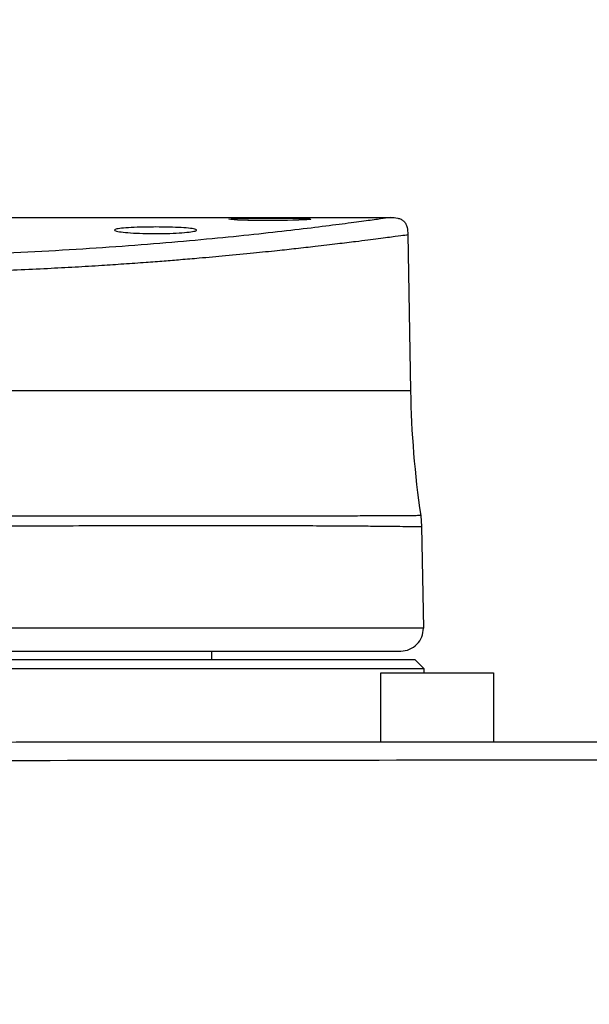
# Model space of a CAD drawing. Header units: millimetres. Extents: x 7590 to 10884, y -1862 to 419.
# Tile 50 of 83: x 8760 to 8825, y -777 to -663. Entities that reach past the tile are written whole.
import ezdxf

# ---------------------------------------------------------------- set-up
doc = ezdxf.new("R2010")
doc.units = ezdxf.units.MM
doc.header["$PDSIZE"] = -1
doc.styles.get("Standard").update_dxf_attribs({"font": 'times.ttf'})
doc.dimstyles.new('ISO-25', dxfattribs={"dimtxt": 18, "dimasz": 15, "dimexe": 1.25, "dimexo": 0.625, "dimtad": 1, "dimtoh": 1, "dimtxsty": 'Standard', "dimcen": 2.5, "dimadec": 0, "dimazin": 0, "dimtfac": 1, "dimtmove": 0, "dimatfit": 3, "dimfxl": 1, "dimarcsym": 0})

# ---------------------------------------------------------------- blocks, each defined once
blk = doc.blocks.new('*D94')
at = {"color": 0, "lineweight": -2}
for p, q in [((8775.98, -326.91), (9059.26, -326.91)), ((9058.01, -338.91), (9058.01, -901.27)), ((8879.77, -913.27), (9059.26, -913.27))]:
    blk.add_line(p, q, dxfattribs=at)
at = {"color": 0}
for points in [[(9060.01, -338.91), (9056.01, -338.91), (9058.01, -326.91)], [(9056.01, -901.27), (9060.01, -901.27), (9058.01, -913.27)]]:
    blk.add_solid(points, dxfattribs=at)
at = {"layer": 'Defpoints', "color": 0}
for p in [(8775.35, -326.91), (8879.14, -913.27), (9058.01, -913.27)]:
    blk.add_point(p, dxfattribs=at)
at = {"color": 0, "insert": (9047.5, -620.09), "char_height": 15, "attachment_point": 5, "rotation": 90}
blk.add_mtext('{\\f宋体|b0|i0|c134|p2;最大值}b', dxfattribs=at)

msp = doc.modelspace()

# ---------------------------------------------------------------- linework, layer by layer
at = {"color": 7, "lineweight": 25}
for p, q in [((8474.142, -686.269), (8802.354, -686.269)), ((8804.303, -688.185), (8804.618, -706.274)), ((8804.618, -706.269), (8727.772, -706.269)), ((8805.788, -720.652), (8805.892, -721.921)), ((8805.892, -721.921), (8806.096, -733.624)), ((8727.967, -736.269), (8803.496, -736.269)), ((8781.642, -736.269), (8781.642, -737.269)), ((8781.642, -736.269), (8781.642, -737.269)), ((8805.142, -737.269), (8673.142, -737.269)), ((8805.142, -737.269), (8806.142, -738.269)), ((8672.142, -738.269), (8806.142, -738.269)), ((8801.199, -746.769), (8801.199, -738.769)), ((8801.199, -738.769), (8814.199, -738.769)), ((8806.142, -738.269), (8806.142, -738.769)), ((8814.199, -738.769), (8814.199, -746.769))]:
    msp.add_line(p, q, dxfattribs=at)
at = {"color": 8, "lineweight": 25}
msp.add_line((8806.096, -733.624), (8727.516, -733.624), dxfattribs=at)
at = {"color": 7, "lineweight": 25, "flags": 128}
msp.add_lwpolyline([(8793.094, -686.464), (8793.122, -686.48), (8792.675, -686.529), (8791.745, -686.575), (8790.438, -686.61), (8788.903, -686.627), (8787.312, -686.623), (8785.844, -686.598), (8784.665, -686.559), (8783.906, -686.511), (8783.655, -686.462), (8783.939, -686.419), (8784.727, -686.385), (8785.93, -686.362), (8787.411, -686.351), (8788.404, -686.349), (8788.404, -686.349)], dxfattribs=at)
at = {"color": 7, "lineweight": 25}
for centre, radius, start, end in [((8917.897, -704.292), 113.296, 181, 188.30225), ((8803.496, -733.669), 2.6, 270, 1)]:
    msp.add_arc(centre, radius, start, end, dxfattribs=at)
for points, knots in [([(8802.304, -686.269), (8802.232, -686.28), (8802.089, -686.3), (8800.92, -686.464), (8799.076, -686.718), (8796.497, -687.06), (8793.253, -687.469), (8789.366, -687.928), (8784.889, -688.415), (8779.859, -688.908), (8774.345, -689.384), (8768.407, -689.818), (8762.134, -690.192), (8755.583, -690.485), (8748.83, -690.687), (8741.945, -690.783), (8735.013, -690.779), (8730.445, -690.685), (8728.161, -690.639)], [0, 0, 0, 0, 0.0625563, 0.1251324, 0.1878765, 0.2506218, 0.3131153, 0.3755207, 0.4380457, 0.500517, 0.56312, 0.6256574, 0.6879665, 0.7501028, 0.8125572, 0.8749303, 0.9374438, 1, 1, 1, 1]), ([(8788.404, -686.349), (8788.939, -686.35), (8790.008, -686.352), (8791.422, -686.368), (8792.532, -686.394), (8792.87, -686.42), (8793.038, -686.434)], [0, 0, 0, 0, 0.2499838, 0.4999672, 0.7499627, 1, 1, 1, 1]), ([(8802.304, -686.269), (8802.585, -686.273), (8803.005, -686.278), (8803.529, -686.454), (8803.863, -686.683), (8804.097, -687.013), (8804.282, -687.534), (8804.295, -687.953), (8804.303, -688.235)], [0, 0, 0, 0, 0.255448, 0.3808182, 0.5, 0.6191818, 0.744552, 1, 1, 1, 1]), ([(8775.205, -687.36), (8775.738, -687.364), (8776.804, -687.371), (8778.223, -687.429), (8779.304, -687.516), (8779.925, -687.631), (8780.014, -687.76), (8779.56, -687.891), (8778.611, -688.006), (8777.276, -688.09), (8775.711, -688.13), (8774.092, -688.12), (8772.601, -688.063), (8771.4, -687.967), (8770.624, -687.845), (8770.363, -687.713), (8770.65, -687.587), (8771.454, -687.48), (8772.682, -687.404), (8774.007, -687.365), (8774.872, -687.362), (8775.205, -687.36)], [0, 0, 0, 0, 0.05350109, 0.10700037, 0.16055262, 0.21423093, 0.26805496, 0.32198606, 0.37592419, 0.42974378, 0.48336348, 0.5368056, 0.59019395, 0.64368325, 0.69736857, 0.75123659, 0.80518571, 0.85909218, 0.91287237, 0.96650697, 1, 1, 1, 1]), ([(8727.814, -692.584), (8730.184, -692.631), (8734.852, -692.723), (8741.889, -692.729), (8748.869, -692.635), (8754.656, -692.472), (8759.289, -692.293), (8762.681, -692.137), (8765.93, -691.962), (8768.856, -691.786), (8771.58, -691.606), (8773.978, -691.436), (8776.151, -691.27), (8778.195, -691.104), (8780.576, -690.902), (8783.43, -690.646), (8786.446, -690.354), (8789.14, -690.077), (8791.51, -689.821), (8793.868, -689.553), (8796.19, -689.281), (8798.702, -688.972), (8801.049, -688.672), (8802.934, -688.424), (8804.094, -688.265), (8804.234, -688.245), (8804.303, -688.235)], [0, 0, 0, 0, 0.0630267, 0.1241308, 0.1848164, 0.2474432, 0.2795003, 0.3120466, 0.3423439, 0.3724096, 0.3977246, 0.424161, 0.4463445, 0.4665661, 0.4905991, 0.5259967, 0.5661696, 0.6024753, 0.6332099, 0.6673512, 0.7111022, 0.7518773, 0.8141516, 0.8779955, 0.9399406, 1, 1, 1, 1]), ([(8805.788, -720.652), (8805.788, -720.652), (8805.788, -720.652), (8805.635, -720.656), (8804.942, -720.659), (8803.772, -720.667), (8802.136, -720.681), (8800.068, -720.688), (8797.576, -720.7), (8794.64, -720.708), (8791.303, -720.712), (8787.626, -720.721), (8783.611, -720.719), (8779.237, -720.721), (8774.574, -720.721), (8769.704, -720.715), (8764.621, -720.716), (8759.307, -720.71), (8753.848, -720.708), (8748.338, -720.712), (8742.764, -720.712), (8737.112, -720.726), (8732.016, -720.741), (8728.854, -720.753), (8727.57, -720.758)], [0, 0, 0, 0, 0.0000005, 0.0476103, 0.0952199, 0.1442054, 0.1931908, 0.2408227, 0.2884545, 0.3374728, 0.3864911, 0.4341384, 0.4817856, 0.5308222, 0.5798587, 0.6275031, 0.6751476, 0.7241763, 0.7732052, 0.8208338, 0.8684625, 0.917467, 0.9664716, 1, 1, 1, 1]), ([(8727.552, -721.783), (8728.837, -721.79), (8731.95, -721.808), (8736.946, -721.82), (8742.552, -721.824), (8748.19, -721.83), (8753.763, -721.825), (8759.178, -721.819), (8764.453, -721.814), (8769.599, -721.802), (8774.524, -721.799), (8779.151, -721.792), (8783.5, -721.789), (8787.573, -721.797), (8791.296, -721.8), (8794.613, -721.815), (8797.544, -721.833), (8800.085, -721.849), (8802.186, -721.872), (8803.821, -721.888), (8804.999, -721.905), (8805.75, -721.92), (8805.844, -721.921), (8805.892, -721.921)], [0, 0, 0, 0, 0.03352733, 0.08116236, 0.12879751, 0.17781782, 0.22683809, 0.27447404, 0.32210994, 0.37112999, 0.42015006, 0.46778753, 0.51542504, 0.56444657, 0.6134681, 0.66109287, 0.70871761, 0.75772518, 0.80673275, 0.8543577, 0.90198269, 0.95099133, 1, 1, 1, 1]), ([(8759.606, -746.769), (8758.323, -746.817), (8755.782, -746.91), (8753.244, -747.485), (8751.987, -747.769)], [0, 0, 0, 0, 0.5047711, 1, 1, 1, 1]), ([(8879.142, -746.769), (8868.703, -746.769), (8846.393, -746.769), (8812.212, -746.769), (8782.806, -746.769), (8765.27, -746.769), (8759.606, -746.769)], [0, 0, 0, 0, 0.261984, 0.5599158, 0.8578477, 1, 1, 1, 1]), ([(8741.04, -748.9), (8742.373, -748.899), (8749.037, -748.892), (8777.026, -748.863), (8811.307, -748.829), (8850.677, -748.79), (8868.722, -748.777), (8879.142, -748.769)], [0, 0, 0, 0, 0.0289529, 0.1447647, 0.6080117, 0.7736387, 1, 1, 1, 1])]:
    msp.add_open_spline(points, degree=3, knots=knots, dxfattribs=at)

# ---------------------------------------------------------------- dimensions: what is measured, and where the dimension line sits
dim = msp.add_linear_dim(base=(9058.011, -913.269), p1=(8775.351, -326.908), p2=(8879.142, -913.269), angle=90, text='{\\f宋体|b0|i0|c134|p2;最大值}b', dimstyle='ISO-25', override={"dimtxt": 15, "dimasz": 12, "dimtxsty": 'Standard'})
dim.commit()
dim.dimension.update_dxf_attribs({"geometry": '*D94', "text_midpoint": (9047.497, -620.089)})

doc.saveas('drawing.dxf')
